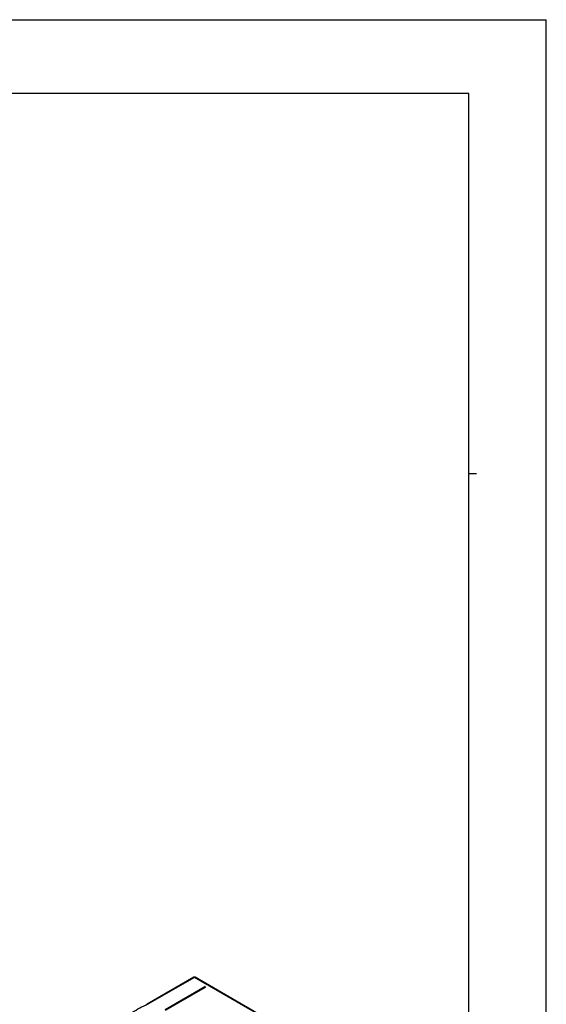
# Model space of a CAD drawing. Header units: inches. Extents: x 0 to 117, y 0 to 83.
# Tile 86 of 86: x 89 to 117, y 30 to 83. Entities that reach past the tile are written whole.
import ezdxf

# ---------------------------------------------------------------- set-up
doc = ezdxf.new("R2010")
doc.units = ezdxf.units.IN
doc.header["$LTSCALE"] = 6.431102
doc.header["$MEASUREMENT"] = 0
doc.layers.get('0').update_dxf_attribs({"linetype": 'CONTINUOUS'})

msp = doc.modelspace()

# ---------------------------------------------------------------- linework, layer by layer
at = {"color": 7, "linetype": 'CONTINUOUS'}
for p, q in [((0, 82.6772), (116.9291, 82.6772)), ((116.9291, 0), (116.9291, 82.6772)), ((112.7953, 78.7402), (4.1339, 78.7402)), ((112.7953, 3.937), (112.7953, 78.7402)), ((112.7953, 58.4646), (113.2087, 58.4646)), ((98.1253, 31.5674), (95.6367, 30.1306)), ((98.1548, 31.5644), (95.666, 30.1275)), ((107.2213, 26.33), (98.1548, 31.5644)), ((107.2511, 26.3328), (98.1844, 31.5674)), ((96.5828, 29.8466), (98.6999, 31.0689)), ((96.5871, 29.8417), (98.7043, 31.064)), ((98.7095, 31.0592), (96.5912, 29.8362)), ((96.6146, 29.8227), (98.7329, 31.0457)), ((98.7374, 31.0454), (96.6202, 29.8231)), ((98.7413, 31.045), (96.6242, 29.8227)), ((98.7329, 31.0457), (98.7095, 31.0592)), ((98.7147, 31.064), (98.737, 31.0511)), ((98.7191, 31.0689), (98.7413, 31.056)), ((98.7323, 31.0461), (98.7343, 31.0474)), ((98.733, 31.045), (98.7323, 31.0454)), ((98.7378, 31.0457), (98.7374, 31.0454)), ((98.7387, 31.0466), (98.7378, 31.0457)), ((95.6355, 30.1301), (95.6367, 30.1306)), ((95.6367, 30.1306), (95.638, 30.1312))]:
    msp.add_line(p, q, dxfattribs=at)
for centre, radius, start, end in [((98.1548, 31.5162), 0.0591, 60.00055, 120.00519), ((98.1351, 31.5504), 0.0196, 117.65144, 120.01524), ((98.7266, 31.0556), 0.0112, 312.93723, 316.82821), ((98.7261, 31.0561), 0.0119, 316.80244, 318.33244), ((98.7387, 31.0431), 0.00264, 111.25841, 130.87473), ((98.7342, 31.05), 0.0056, 304.64209, 310.11649), ((95.6468, 30.1105), 0.0224, 113.01126, 120.00668), ((95.647, 30.1101), 0.0229, 106.11749, 112.9895)]:
    msp.add_arc(centre, radius, start, end, dxfattribs=at)
for points, knots in [([(98.1548, 31.5644), (98.1501, 31.5672), (98.1406, 31.5712), (98.13, 31.5698), (98.126, 31.5678)], [0, 0, 0, 0, 0.5499643, 1, 1, 1, 1]), ([(98.1844, 31.5674), (98.1804, 31.5697), (98.1695, 31.5713), (98.1597, 31.5673), (98.1548, 31.5644)], [0, 0, 0, 0, 0.4491791, 1, 1, 1, 1]), ([(98.7191, 31.0689), (98.7177, 31.0697), (98.7115, 31.0719), (98.7042, 31.0714), (98.6999, 31.0689)], [0, 0, 0, 0, 0.2405217, 1, 1, 1, 1]), ([(98.7089, 31.0589), (98.7084, 31.0592), (98.7065, 31.0604), (98.7051, 31.0624), (98.7043, 31.064)], [0, 0, 0, 0, 0.2262781, 1, 1, 1, 1]), ([(98.7147, 31.064), (98.7139, 31.0624), (98.7125, 31.0604), (98.7105, 31.0592), (98.7101, 31.0589)], [0, 0, 0, 0, 0.7737024, 1, 1, 1, 1]), ([(98.737, 31.0511), (98.7378, 31.0506), (98.7394, 31.0494), (98.7391, 31.0473), (98.7387, 31.0466)], [0, 0, 0, 0, 0.5454951, 1, 1, 1, 1]), ([(98.7413, 31.045), (98.7433, 31.0461), (98.7473, 31.0505), (98.7433, 31.0549), (98.7413, 31.056)], [0, 0, 0, 0, 0.4999976, 1, 1, 1, 1]), ([(94.5795, 29.5203), (94.6661, 29.5833), (95.0008, 29.8145), (95.3596, 30.0126), (95.6355, 30.1301)], [0, 0, 0, 0, 0.2629701, 1, 1, 1, 1]), ([(95.666, 30.1275), (95.6639, 30.1288), (95.6561, 30.1326), (95.6466, 30.1338), (95.6406, 30.1321)], [0, 0, 0, 0, 0.2811635, 1, 1, 1, 1])]:
    msp.add_open_spline(points, degree=3, knots=knots, dxfattribs=at)
for points in [[(98.7043, 31.064), (98.7033, 31.0659), (98.7018, 31.0678), (98.6999, 31.0689)], [(98.7043, 31.064), (98.7073, 31.0657), (98.7117, 31.0657), (98.7147, 31.064)], [(98.7191, 31.0689), (98.7172, 31.0678), (98.7157, 31.0659), (98.7147, 31.064)], [(98.7353, 31.0444), (98.7345, 31.0444), (98.7337, 31.0446), (98.733, 31.045)], [(98.735, 31.0482), (98.7358, 31.0491), (98.7365, 31.0501), (98.737, 31.0511)], [(98.737, 31.0511), (98.7379, 31.0531), (98.7394, 31.055), (98.7413, 31.056)], [(98.7413, 31.045), (98.7403, 31.0456), (98.7389, 31.046), (98.7378, 31.0456)]]:
    msp.add_open_spline(points, degree=3, dxfattribs=at)

doc.saveas('drawing.dxf')
